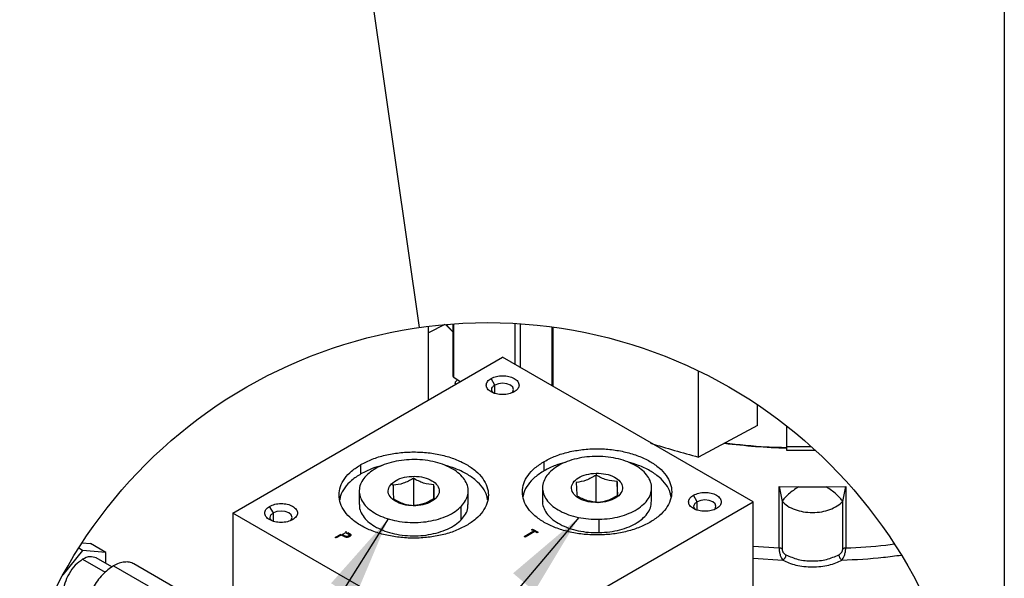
# Model space of a CAD drawing. Header units: inches. Extents: x 3 to 150, y 3 to 116.
# Tile 35 of 58: x 129 to 150, y 52 to 64. Entities that reach past the tile are written whole.
import ezdxf

# ---------------------------------------------------------------- set-up
doc = ezdxf.new("R2010")
doc.units = ezdxf.units.IN
doc.header["$LTSCALE"] = 14
doc.header["$MEASUREMENT"] = 0
doc.layers.add('SLD-DEFPOINTS', color=7, linetype='Continuous')
doc.layers.add('TEXT', color=140, linetype='Continuous', lineweight=25)
doc.dimstyles.new('SLDDIMSTYLE3', dxfattribs={"dimtxt": 0.18, "dimasz": 1.82, "dimexe": 0, "dimexo": 0.0625, "dimgap": 0, "dimtad": 0, "dimtih": 1, "dimtoh": 1, "dimdec": 0, "dimrnd": 1e-09, "dimzin": 0, "dimdsep": 46, "dimtxsty": 'Standard', "dimsah": 1, "dimcen": 0.09, "dimadec": 0, "dimazin": 0, "dimtfac": 1.82, "dimtdec": 0, "dimtofl": 0, "dimtmove": 0, "dimatfit": 3, "dimfxl": 0, "dimfrac": 2, "dimtolj": 1, "dimtzin": 0, "dimarcsym": 0})
doc.dimstyles.new('SLDDIMSTYLE4', dxfattribs={"dimtxt": 0.18, "dimasz": 1.82, "dimexe": 0, "dimexo": 0.0625, "dimgap": 0, "dimtad": 0, "dimtih": 1, "dimtoh": 1, "dimdec": 0, "dimrnd": 1e-09, "dimzin": 0, "dimdsep": 46, "dimtxsty": 'Standard', "dimblk1": 'NONE', "dimblk2": 'NONE', "dimsah": 1, "dimcen": 0.09, "dimadec": 0, "dimazin": 0, "dimtfac": 1.82, "dimtdec": 0, "dimtofl": 0, "dimtmove": 0, "dimatfit": 3, "dimldrblk": 'NONE', "dimfxl": 0, "dimfrac": 2, "dimtolj": 1, "dimtzin": 0, "dimarcsym": 0})

# ---------------------------------------------------------------- blocks, each defined once
blk = doc.blocks.new('_None')

msp = doc.modelspace()

# ---------------------------------------------------------------- linework, layer by layer
for p, q in [((138.52, 57.241), (138.17, 57.063)), ((138.17, 55.622), (138.17, 57.204)), ((138.693, 57.088), (138.537, 57.243)), ((138.693, 57.089), (138.549, 57.244)), ((138.693, 57.255), (138.693, 56.142)), ((138.714, 56.108), (138.714, 57.257)), ((140.025, 56.387), (140.025, 57.266)), ((140.145, 56.318), (140.145, 57.259)), ((140.823, 55.926), (140.823, 57.19)), ((140.841, 55.916), (140.841, 57.188)), ((133.985, 53.206), (139.76, 56.54)), ((145.122, 53.444), (139.76, 56.54)), ((138.851, 56.015), (138.714, 56.108)), ((139.594, 55.946), (139.513, 56.087)), ((143.955, 54.403), (143.955, 56.248)), ((138.745, 55.98), (138.745, 55.954)), ((139.594, 55.76), (139.594, 55.946)), ((145.213, 55.081), (145.213, 55.527)), ((145.213, 55.081), (143.955, 54.403)), ((145.84, 55.072), (145.84, 54.629)), ((145.84, 54.629), (146.367, 54.629)), ((145.84, 54.629), (145.84, 54.551)), ((145.84, 54.551), (146.452, 54.551)), ((136.726, 54.043), (136.726, 54.243)), ((140.651, 54.111), (140.651, 54.311)), ((141.76, 54.059), (141.761, 54.016)), ((141.761, 53.426), (141.761, 54.016)), ((137.379, 53.83), (137.415, 53.799)), ((137.848, 53.949), (137.848, 53.359)), ((138.29, 53.512), (138.29, 53.807)), ((142.209, 53.881), (142.209, 53.579)), ((145.677, 52.457), (145.677, 53.777)), ((145.677, 53.777), (146.093, 53.764)), ((145.677, 53.777), (145.742, 53.455)), ((146.093, 53.764), (146.689, 53.764)), ((146.689, 53.764), (147.105, 53.777)), ((147.041, 53.455), (147.105, 53.777)), ((147.105, 53.777), (147.105, 52.457)), ((136.689, 53.677), (136.689, 53.391)), ((139.023, 53.391), (139.023, 53.677)), ((140.615, 53.744), (140.615, 53.459)), ((142.948, 53.459), (142.948, 53.744)), ((143.925, 53.446), (143.844, 53.587)), ((134.851, 53.208), (134.769, 53.349)), ((138.297, 53.516), (138.333, 53.523)), ((138.875, 53.063), (138.875, 53.349)), ((139.348, 50.111), (145.122, 53.444)), ((141.801, 53.434), (141.803, 53.429)), ((143.925, 53.259), (143.925, 53.446)), ((145.122, 43.918), (145.122, 53.444)), ((145.742, 53.455), (145.742, 52.437)), ((147.041, 52.437), (147.041, 53.455)), ((133.985, 53.206), (133.985, 50.865)), ((139.348, 50.111), (133.985, 53.206)), ((134.851, 53.032), (134.851, 53.208)), ((141.827, 52.786), (141.827, 53.071)), ((136.176, 52.685), (136.298, 52.755)), ((136.301, 52.733), (136.196, 52.673)), ((136.317, 52.724), (136.301, 52.733)), ((136.379, 52.693), (136.317, 52.724)), ((136.324, 52.747), (136.4, 52.791)), ((136.364, 52.724), (136.324, 52.747)), ((136.324, 52.728), (136.324, 52.747)), ((136.364, 52.704), (136.324, 52.728)), ((136.364, 52.704), (136.364, 52.724)), ((136.4, 52.791), (136.442, 52.767)), ((136.403, 52.816), (136.403, 52.797)), ((136.448, 52.79), (136.496, 52.758)), ((136.448, 52.79), (136.448, 52.771)), ((136.448, 52.771), (136.496, 52.739)), ((136.462, 52.692), (136.462, 52.712)), ((136.476, 52.734), (136.476, 52.735)), ((136.476, 52.716), (136.476, 52.732)), ((136.496, 52.758), (136.496, 52.739)), ((136.496, 52.739), (136.506, 52.725)), ((140.222, 52.703), (140.426, 52.821)), ((140.242, 52.691), (140.222, 52.703)), ((140.446, 52.809), (140.242, 52.691)), ((140.376, 52.849), (140.4, 52.863)), ((140.426, 52.821), (140.376, 52.849)), ((140.4, 52.863), (140.519, 52.794)), ((140.4, 52.863), (140.4, 52.844)), ((140.426, 52.821), (140.426, 52.801)), ((140.496, 52.78), (140.446, 52.809)), ((140.519, 52.794), (140.496, 52.78)), ((130.756, 52.568), (130.938, 52.552)), ((131.268, 52.361), (130.938, 52.552)), ((136.196, 52.673), (136.176, 52.685)), ((145.122, 52.498), (145.677, 52.457)), ((130.768, 52.406), (130.346, 51.88)), ((130.768, 52.406), (130.683, 52.455)), ((131.268, 52.361), (130.768, 52.406)), ((131.268, 52.124), (131.268, 52.361)), ((130.768, 52.215), (131.251, 51.937)), ((131.396, 52.05), (131.06, 52.244)), ((131.428, 52.072), (132.17, 51.644)), ((133.35, 51.259), (131.865, 52.116)), ((145.122, 52.24), (145.76, 52.197))]:
    msp.add_line(p, q)
at = {"flags": 128}
for points in [[(139.959, 55.783), (139.977, 55.798), (139.995, 55.85), (139.977, 55.902), (139.926, 55.946), (139.85, 55.975), (139.76, 55.986), (139.67, 55.975), (139.594, 55.946), (139.594, 55.946)], [(144.29, 53.283), (144.308, 53.298), (144.326, 53.35), (144.308, 53.402), (144.257, 53.446), (144.181, 53.475), (144.091, 53.485), (144.001, 53.475), (143.925, 53.446), (143.925, 53.446)], [(135.215, 53.044), (135.233, 53.06), (135.251, 53.112), (135.233, 53.164), (135.182, 53.208), (135.106, 53.237), (135.017, 53.247), (134.927, 53.237), (134.851, 53.208), (134.851, 53.208)]]:
    msp.add_lwpolyline(points, dxfattribs=at)
for centre, radius, start, end in [((138.736, 56.145), 0.0428, 184.1931, 239.7982), ((151.167, 81.228), 27.777, 252.7458, 254.9509), ((146.375, 69.856), 15.27, 262.9741, 267.9906)]:
    msp.add_arc(centre, radius, start, end)
for points, knots in [([(140.008, 55.802), (139.97, 55.785), (139.892, 55.75), (139.76, 55.738), (139.629, 55.752), (139.516, 55.793), (139.434, 55.856), (139.399, 55.944), (139.434, 56.033), (139.485, 56.068), (139.513, 56.087)], [0, 0, 0, 0, 0.138749, 0.292453, 0.446156, 0.584906, 0.699215, 0.792453, 0.885691, 1, 1, 1, 1]), ([(139.513, 56.087), (139.55, 56.104), (139.628, 56.139), (139.76, 56.151), (139.891, 56.137), (140.004, 56.096), (140.086, 56.033), (140.121, 55.945), (140.087, 55.856), (140.036, 55.821), (140.008, 55.802)], [0, 0, 0, 0, 0.138749, 0.292453, 0.446156, 0.584906, 0.699215, 0.792453, 0.885691, 1, 1, 1, 1]), ([(138.746, 55.98), (138.747, 55.992), (138.751, 56.017), (138.771, 56.035), (138.782, 56.044)], [0, 0, 0, 0, 0.439209, 1, 1, 1, 1]), ([(139.562, 55.783), (139.555, 55.788), (139.534, 55.804), (139.519, 55.851), (139.541, 55.91), (139.575, 55.933), (139.594, 55.946)], [0, 0, 0, 0, 0.119122, 0.392179, 0.665235, 1, 1, 1, 1]), ([(145.84, 54.603), (145.697, 54.606), (145.252, 54.616), (144.81, 54.667), (144.511, 54.703)], [0, 0, 0, 0, 0.322223, 1, 1, 1, 1]), ([(136.726, 54.243), (136.806, 54.284), (136.971, 54.369), (137.248, 54.45), (137.546, 54.502), (137.856, 54.519), (138.166, 54.502), (138.464, 54.451), (138.74, 54.367), (138.983, 54.254), (139.184, 54.115), (139.336, 53.955), (139.432, 53.779), (139.465, 53.591), (139.432, 53.403), (139.336, 53.227), (139.184, 53.065), (139.055, 52.982), (138.986, 52.938)], [0, 0, 0, 0, 0.0665874, 0.1384353, 0.2140628, 0.2916588, 0.3692549, 0.4448822, 0.5167301, 0.5833175, 0.6436966, 0.6977095, 0.7462895, 0.7916588, 0.837028, 0.8856081, 0.9396209, 1, 1, 1, 1]), ([(141.736, 54.417), (141.66, 54.413), (141.511, 54.405), (141.296, 54.361), (141.099, 54.296), (140.927, 54.209), (140.787, 54.105), (140.684, 53.986), (140.622, 53.854), (140.608, 53.717), (140.641, 53.581), (140.72, 53.454), (140.839, 53.34), (140.992, 53.242), (141.175, 53.164), (141.38, 53.108), (141.6, 53.074), (141.751, 53.072), (141.827, 53.071)], [0, 0, 0, 0, 0.077358, 0.152369, 0.223273, 0.288677, 0.34777, 0.400586, 0.448308, 0.493404, 0.539178, 0.588704, 0.643951, 0.705609, 0.773341, 0.846073, 0.922245, 1, 1, 1, 1]), ([(140.651, 54.311), (140.731, 54.352), (140.896, 54.436), (141.173, 54.518), (141.471, 54.57), (141.781, 54.587), (142.091, 54.57), (142.389, 54.518), (142.665, 54.434), (142.908, 54.321), (143.109, 54.183), (143.261, 54.023), (143.357, 53.846), (143.39, 53.659), (143.357, 53.471), (143.261, 53.294), (143.11, 53.133), (142.98, 53.05), (142.911, 53.006)], [0, 0, 0, 0, 0.066587, 0.138435, 0.214063, 0.291659, 0.369255, 0.444882, 0.51673, 0.583317, 0.643697, 0.697709, 0.74629, 0.791659, 0.837028, 0.885608, 0.939621, 1, 1, 1, 1]), ([(141.827, 53.071), (141.903, 53.075), (142.052, 53.084), (142.267, 53.127), (142.464, 53.193), (142.635, 53.279), (142.775, 53.384), (142.879, 53.503), (142.94, 53.634), (142.955, 53.772), (142.921, 53.908), (142.842, 54.035), (142.724, 54.149), (142.57, 54.246), (142.388, 54.325), (142.183, 54.381), (141.963, 54.415), (141.812, 54.417), (141.736, 54.417)], [0, 0, 0, 0, 0.077358, 0.152369, 0.223273, 0.288677, 0.34777, 0.400586, 0.448308, 0.493404, 0.539178, 0.588704, 0.643951, 0.705609, 0.773341, 0.846073, 0.922245, 1, 1, 1, 1]), ([(138.986, 52.938), (138.907, 52.898), (138.741, 52.813), (138.464, 52.732), (138.166, 52.68), (137.856, 52.662), (137.546, 52.68), (137.248, 52.731), (136.972, 52.815), (136.73, 52.928), (136.528, 53.067), (136.376, 53.226), (136.28, 53.403), (136.247, 53.591), (136.28, 53.779), (136.377, 53.955), (136.528, 54.117), (136.657, 54.2), (136.726, 54.243)], [0, 0, 0, 0, 0.066587, 0.138435, 0.214063, 0.291659, 0.369255, 0.444882, 0.51673, 0.583318, 0.643697, 0.69771, 0.74629, 0.791659, 0.837028, 0.885608, 0.939621, 1, 1, 1, 1]), ([(137.194, 54.228), (137.118, 54.207), (136.955, 54.163), (136.805, 54.085), (136.726, 54.043)], [0, 0, 0, 0, 0.469128, 1, 1, 1, 1]), ([(138.875, 53.349), (138.908, 53.388), (138.971, 53.462), (139.022, 53.596), (139.027, 53.734), (138.983, 53.868), (138.895, 53.993), (138.769, 54.103), (138.609, 54.197), (138.421, 54.271), (138.212, 54.323), (137.989, 54.35), (137.762, 54.352), (137.539, 54.329), (137.327, 54.282), (137.135, 54.211), (136.968, 54.122), (136.879, 54.042), (136.837, 54.004)], [0, 0, 0, 0, 0.051586, 0.098501, 0.143453, 0.189799, 0.240425, 0.297021, 0.360032, 0.42894, 0.50255, 0.579221, 0.65706, 0.734077, 0.80835, 0.878181, 0.942284, 1, 1, 1, 1]), ([(139.437, 53.491), (139.434, 53.518), (139.422, 53.61), (139.333, 53.755), (139.184, 53.916), (138.982, 54.053), (138.755, 54.162), (138.59, 54.208), (138.513, 54.23)], [0, 0, 0, 0, 0.065048, 0.221805, 0.396093, 0.590924, 0.805787, 1, 1, 1, 1]), ([(142.911, 53.006), (142.832, 52.965), (142.666, 52.881), (142.389, 52.8), (142.091, 52.747), (141.781, 52.73), (141.471, 52.747), (141.173, 52.799), (140.898, 52.883), (140.655, 52.996), (140.454, 53.134), (140.302, 53.294), (140.205, 53.471), (140.172, 53.659), (140.205, 53.846), (140.302, 54.023), (140.453, 54.184), (140.583, 54.267), (140.651, 54.311)], [0, 0, 0, 0, 0.0665874, 0.1384353, 0.2140627, 0.2916588, 0.3692548, 0.4448822, 0.5167301, 0.5833175, 0.6436966, 0.6977095, 0.7462895, 0.7916588, 0.837028, 0.885608, 0.9396209, 1, 1, 1, 1]), ([(141.09, 54.287), (141.024, 54.268), (140.871, 54.226), (140.73, 54.153), (140.651, 54.111)], [0, 0, 0, 0, 0.434888, 1, 1, 1, 1]), ([(143.362, 53.559), (143.359, 53.586), (143.347, 53.677), (143.258, 53.823), (143.11, 53.983), (142.907, 54.121), (142.682, 54.229), (142.52, 54.274), (142.445, 54.295)], [0, 0, 0, 0, 0.065442, 0.223149, 0.398492, 0.594502, 0.810666, 1, 1, 1, 1]), ([(136.726, 54.043), (136.657, 54), (136.527, 53.917), (136.379, 53.755), (136.29, 53.61), (136.278, 53.518), (136.275, 53.491)], [0, 0, 0, 0, 0.329705, 0.624646, 0.889921, 1, 1, 1, 1]), ([(136.837, 54.004), (136.804, 53.966), (136.741, 53.892), (136.69, 53.757), (136.686, 53.62), (136.73, 53.485), (136.817, 53.361), (136.944, 53.25), (137.104, 53.156), (137.292, 53.082), (137.5, 53.031), (137.723, 53.003), (137.95, 53.001), (138.174, 53.024), (138.386, 53.072), (138.577, 53.142), (138.744, 53.231), (138.833, 53.311), (138.875, 53.349)], [0, 0, 0, 0, 0.051586, 0.098501, 0.143453, 0.189799, 0.240425, 0.297021, 0.360032, 0.42894, 0.50255, 0.579221, 0.65706, 0.734077, 0.80835, 0.878181, 0.942284, 1, 1, 1, 1]), ([(137.379, 53.83), (137.423, 53.864), (137.52, 53.939), (137.711, 53.987), (137.917, 53.998), (138.116, 53.963), (138.28, 53.887), (138.39, 53.778), (138.415, 53.632), (138.361, 53.56), (138.333, 53.523)], [0, 0, 0, 0, 0.121883, 0.26637, 0.421722, 0.572453, 0.704599, 0.811564, 0.90203, 1, 1, 1, 1]), ([(140.651, 54.111), (140.582, 54.067), (140.452, 53.984), (140.304, 53.822), (140.215, 53.677), (140.203, 53.586), (140.2, 53.559)], [0, 0, 0, 0, 0.329705, 0.624646, 0.889921, 1, 1, 1, 1]), ([(141.803, 53.429), (141.732, 53.432), (141.597, 53.438), (141.417, 53.5), (141.283, 53.595), (141.219, 53.729), (141.263, 53.87), (141.386, 53.972), (141.558, 54.042), (141.69, 54.053), (141.76, 54.059)], [0, 0, 0, 0, 0.154414, 0.295217, 0.412092, 0.506739, 0.598795, 0.710565, 0.84716, 1, 1, 1, 1]), ([(141.761, 54.016), (141.692, 53.975), (141.559, 53.895), (141.407, 53.872), (141.334, 53.861)], [0, 0, 0, 0, 0.5245352, 1, 1, 1, 1]), ([(141.76, 54.059), (141.831, 54.056), (141.966, 54.051), (142.146, 53.988), (142.28, 53.893), (142.343, 53.759), (142.299, 53.619), (142.177, 53.517), (142.005, 53.446), (141.872, 53.435), (141.803, 53.429)], [0, 0, 0, 0, 0.1544138, 0.2952174, 0.4120924, 0.5067386, 0.5987952, 0.7105646, 0.8471599, 1, 1, 1, 1]), ([(142.209, 53.881), (142.132, 53.888), (141.975, 53.904), (141.834, 53.978), (141.761, 54.016)], [0, 0, 0, 0, 0.48142, 1, 1, 1, 1]), ([(138.333, 53.523), (138.289, 53.489), (138.192, 53.414), (138.001, 53.366), (137.795, 53.355), (137.596, 53.391), (137.433, 53.466), (137.322, 53.575), (137.297, 53.722), (137.351, 53.793), (137.379, 53.83)], [0, 0, 0, 0, 0.121883, 0.26637, 0.421722, 0.572453, 0.704599, 0.811564, 0.90203, 1, 1, 1, 1]), ([(137.848, 53.949), (137.778, 53.908), (137.643, 53.83), (137.488, 53.809), (137.415, 53.799)], [0, 0, 0, 0, 0.523263, 1, 1, 1, 1]), ([(137.415, 53.799), (137.416, 53.74), (137.418, 53.643), (137.421, 53.546), (137.423, 53.508)], [0, 0, 0, 0, 0.610292, 1, 1, 1, 1]), ([(138.29, 53.807), (138.215, 53.816), (138.058, 53.834), (137.92, 53.91), (137.848, 53.949)], [0, 0, 0, 0, 0.479429, 1, 1, 1, 1]), ([(138.297, 53.516), (138.296, 53.554), (138.292, 53.651), (138.291, 53.748), (138.29, 53.807)], [0, 0, 0, 0, 0.391618, 1, 1, 1, 1]), ([(141.334, 53.861), (141.337, 53.802), (141.341, 53.704), (141.35, 53.607), (141.354, 53.569)], [0, 0, 0, 0, 0.608831, 1, 1, 1, 1]), ([(142.228, 53.589), (142.225, 53.627), (142.216, 53.724), (142.211, 53.821), (142.209, 53.881)], [0, 0, 0, 0, 0.391169, 1, 1, 1, 1]), ([(146.093, 53.764), (146.056, 53.74), (145.982, 53.692), (145.883, 53.612), (145.8, 53.535), (145.759, 53.479), (145.742, 53.455)], [0, 0, 0, 0, 0.279947, 0.562114, 0.810858, 1, 1, 1, 1]), ([(147.041, 53.455), (147.023, 53.479), (146.982, 53.535), (146.899, 53.612), (146.8, 53.692), (146.726, 53.74), (146.689, 53.764)], [0, 0, 0, 0, 0.189142, 0.437887, 0.720054, 1, 1, 1, 1]), ([(141.801, 53.434), (141.725, 53.441), (141.567, 53.457), (141.427, 53.531), (141.354, 53.569)], [0, 0, 0, 0, 0.479542, 1, 1, 1, 1]), ([(141.801, 53.434), (141.874, 53.445), (142.027, 53.468), (142.159, 53.548), (142.228, 53.589)], [0, 0, 0, 0, 0.477342, 1, 1, 1, 1]), ([(144.339, 53.301), (144.301, 53.285), (144.223, 53.25), (144.091, 53.238), (143.96, 53.251), (143.847, 53.293), (143.765, 53.356), (143.73, 53.444), (143.765, 53.533), (143.816, 53.568), (143.844, 53.587)], [0, 0, 0, 0, 0.13875, 0.292453, 0.446156, 0.584905, 0.699215, 0.792453, 0.885691, 1, 1, 1, 1]), ([(143.844, 53.587), (143.881, 53.604), (143.959, 53.639), (144.091, 53.651), (144.222, 53.637), (144.335, 53.596), (144.417, 53.532), (144.452, 53.444), (144.418, 53.355), (144.367, 53.321), (144.339, 53.301)], [0, 0, 0, 0, 0.138749, 0.292453, 0.446156, 0.584906, 0.699215, 0.792453, 0.885691, 1, 1, 1, 1]), ([(135.264, 53.063), (135.227, 53.047), (135.148, 53.012), (135.016, 53), (134.886, 53.013), (134.773, 53.055), (134.69, 53.118), (134.656, 53.206), (134.69, 53.295), (134.741, 53.33), (134.769, 53.349)], [0, 0, 0, 0, 0.13875, 0.292453, 0.446156, 0.584906, 0.699215, 0.792453, 0.885691, 1, 1, 1, 1]), ([(134.769, 53.349), (134.806, 53.366), (134.885, 53.401), (135.017, 53.413), (135.147, 53.399), (135.26, 53.358), (135.343, 53.294), (135.377, 53.206), (135.343, 53.117), (135.292, 53.082), (135.264, 53.063)], [0, 0, 0, 0, 0.138749, 0.292453, 0.446156, 0.584906, 0.699215, 0.792453, 0.885691, 1, 1, 1, 1]), ([(136.695, 53.391), (136.694, 53.373), (136.689, 53.309), (136.731, 53.199), (136.817, 53.075), (136.944, 52.964), (137.104, 52.871), (137.292, 52.797), (137.5, 52.745), (137.723, 52.718), (137.95, 52.715), (138.174, 52.738), (138.386, 52.786), (138.577, 52.857), (138.744, 52.945), (138.833, 53.025), (138.875, 53.063)], [0, 0, 0, 0, 0.021186, 0.074147, 0.132, 0.196675, 0.26868, 0.347425, 0.431542, 0.519158, 0.608107, 0.696118, 0.780993, 0.860792, 0.934045, 1, 1, 1, 1]), ([(137.423, 53.508), (137.494, 53.468), (137.633, 53.392), (137.789, 53.374), (137.864, 53.366)], [0, 0, 0, 0, 0.520572, 1, 1, 1, 1]), ([(138.297, 53.516), (138.227, 53.475), (138.092, 53.397), (137.938, 53.376), (137.864, 53.366)], [0, 0, 0, 0, 0.521385, 1, 1, 1, 1]), ([(138.875, 53.063), (138.908, 53.102), (138.97, 53.176), (139.019, 53.293), (139.018, 53.365), (139.017, 53.391)], [0, 0, 0, 0, 0.412975, 0.788551, 1, 1, 1, 1]), ([(140.618, 53.458), (140.617, 53.45), (140.61, 53.396), (140.644, 53.295), (140.719, 53.168), (140.839, 53.054), (140.992, 52.957), (141.175, 52.878), (141.38, 52.822), (141.6, 52.788), (141.751, 52.786), (141.827, 52.786)], [0, 0, 0, 0, 0.017404, 0.106187, 0.20225, 0.309406, 0.428998, 0.560371, 0.701443, 0.849185, 1, 1, 1, 1]), ([(141.827, 52.786), (141.903, 52.79), (142.052, 52.798), (142.267, 52.842), (142.464, 52.907), (142.635, 52.993), (142.776, 53.098), (142.878, 53.217), (142.939, 53.34), (142.943, 53.423), (142.944, 53.459)], [0, 0, 0, 0, 0.159689, 0.314532, 0.460897, 0.595911, 0.717895, 0.826921, 0.925433, 1, 1, 1, 1]), ([(143.893, 53.283), (143.886, 53.287), (143.865, 53.303), (143.85, 53.351), (143.872, 53.409), (143.906, 53.433), (143.925, 53.446)], [0, 0, 0, 0, 0.119122, 0.392179, 0.665235, 1, 1, 1, 1]), ([(145.742, 53.455), (145.779, 53.421), (145.861, 53.346), (146.018, 53.274), (146.198, 53.228), (146.391, 53.212), (146.584, 53.227), (146.765, 53.275), (146.921, 53.346), (147.003, 53.421), (147.041, 53.455)], [0, 0, 0, 0, 0.10681, 0.2346, 0.358416, 0.499829, 0.641678, 0.765823, 0.893364, 1, 1, 1, 1]), ([(134.818, 53.044), (134.812, 53.049), (134.79, 53.065), (134.776, 53.112), (134.798, 53.171), (134.832, 53.195), (134.851, 53.208)], [0, 0, 0, 0, 0.119125, 0.39218, 0.665235, 1, 1, 1, 1]), ([(136.462, 52.712), (136.458, 52.71), (136.45, 52.706), (136.437, 52.703), (136.423, 52.702), (136.405, 52.704), (136.385, 52.712), (136.371, 52.72), (136.364, 52.724)], [0, 0, 0, 0, 0.118893, 0.249621, 0.385978, 0.521714, 0.770518, 1, 1, 1, 1]), ([(136.406, 52.686), (136.399, 52.688), (136.384, 52.693), (136.371, 52.701), (136.364, 52.704)], [0, 0, 0, 0, 0.488549, 1, 1, 1, 1]), ([(136.482, 52.7), (136.475, 52.696), (136.459, 52.688), (136.433, 52.684), (136.405, 52.685), (136.388, 52.69), (136.379, 52.693)], [0, 0, 0, 0, 0.234179, 0.486005, 0.749151, 1, 1, 1, 1]), ([(136.442, 52.767), (136.448, 52.763), (136.46, 52.756), (136.474, 52.745), (136.477, 52.733), (136.475, 52.725), (136.47, 52.717), (136.465, 52.713), (136.462, 52.712)], [0, 0, 0, 0, 0.285178, 0.537793, 0.643468, 0.747858, 0.864027, 1, 1, 1, 1]), ([(136.476, 52.716), (136.476, 52.716), (136.477, 52.712), (136.475, 52.706), (136.47, 52.698), (136.465, 52.694), (136.462, 52.692)], [0, 0, 0, 0, 0.071217, 0.343832, 0.646147, 1, 1, 1, 1]), ([(136.496, 52.758), (136.5, 52.754), (136.508, 52.745), (136.509, 52.727), (136.499, 52.71), (136.488, 52.704), (136.482, 52.7)], [0, 0, 0, 0, 0.248644, 0.469074, 0.709679, 1, 1, 1, 1]), ([(147.105, 52.457), (147.391, 52.471), (147.739, 52.489), (148.084, 52.536), (148.145, 52.544)], [0, 0, 0, 0, 0.822408, 1, 1, 1, 1]), ([(145.677, 52.457), (145.677, 52.444), (145.678, 52.417), (145.684, 52.376), (145.693, 52.337), (145.706, 52.291), (145.726, 52.242), (145.749, 52.211), (145.76, 52.197)], [0, 0, 0, 0, 0.141978, 0.292973, 0.440639, 0.578216, 0.813488, 1, 1, 1, 1]), ([(145.742, 52.437), (145.737, 52.44), (145.728, 52.445), (145.713, 52.451), (145.695, 52.455), (145.683, 52.456), (145.677, 52.457)], [0, 0, 0, 0, 0.22263, 0.466975, 0.728267, 1, 1, 1, 1]), ([(145.742, 52.437), (145.742, 52.431), (145.743, 52.418), (145.748, 52.399), (145.756, 52.38), (145.77, 52.356), (145.791, 52.331), (145.813, 52.317), (145.823, 52.311)], [0, 0, 0, 0, 0.116723, 0.247332, 0.37848, 0.5153, 0.768242, 1, 1, 1, 1]), ([(145.823, 52.311), (145.822, 52.3), (145.82, 52.284), (145.813, 52.263), (145.805, 52.246), (145.795, 52.23), (145.781, 52.213), (145.768, 52.203), (145.76, 52.197)], [0, 0, 0, 0, 0.227742, 0.361472, 0.501756, 0.641774, 0.774745, 1, 1, 1, 1]), ([(145.823, 52.311), (145.909, 52.274), (146.09, 52.196), (146.391, 52.171), (146.692, 52.196), (146.873, 52.274), (146.959, 52.311)], [0, 0, 0, 0, 0.23809, 0.5, 0.76191, 1, 1, 1, 1]), ([(146.959, 52.311), (146.969, 52.317), (146.991, 52.331), (147.012, 52.356), (147.026, 52.379), (147.034, 52.399), (147.039, 52.418), (147.04, 52.431), (147.041, 52.437)], [0, 0, 0, 0, 0.230235, 0.483517, 0.620419, 0.751771, 0.882848, 1, 1, 1, 1]), ([(146.959, 52.311), (146.96, 52.3), (146.962, 52.284), (146.969, 52.263), (146.977, 52.246), (146.987, 52.23), (147.001, 52.213), (147.014, 52.203), (147.022, 52.197)], [0, 0, 0, 0, 0.227742, 0.361472, 0.501757, 0.641774, 0.774745, 1, 1, 1, 1]), ([(147.022, 52.197), (147.033, 52.211), (147.056, 52.242), (147.076, 52.29), (147.09, 52.337), (147.098, 52.376), (147.104, 52.417), (147.105, 52.444), (147.105, 52.457)], [0, 0, 0, 0, 0.185443, 0.4208, 0.558463, 0.705933, 0.857307, 1, 1, 1, 1]), ([(147.022, 52.197), (147.32, 52.211), (147.745, 52.232), (148.167, 52.289), (148.295, 52.306)], [0, 0, 0, 0, 0.698283, 1, 1, 1, 1]), ([(147.105, 52.457), (147.099, 52.456), (147.087, 52.455), (147.07, 52.451), (147.054, 52.445), (147.045, 52.44), (147.041, 52.437)], [0, 0, 0, 0, 0.271738, 0.53303, 0.77737, 1, 1, 1, 1]), ([(130.768, 52.215), (130.713, 52.175), (130.597, 52.091), (130.47, 51.91), (130.381, 51.712), (130.345, 51.511), (130.372, 51.35), (130.432, 51.242), (130.476, 51.234), (130.476, 51.234)], [0, 0, 0, 0, 0.175075, 0.369018, 0.562966, 0.738052, 0.882306, 0.999976, 1, 1, 1, 1]), ([(131.06, 52.244), (131.015, 52.258), (130.915, 52.289), (130.82, 52.242), (130.768, 52.215)], [0, 0, 0, 0, 0.449211, 1, 1, 1, 1]), ([(131.428, 52.072), (131.387, 52.046), (131.301, 51.99), (131.187, 51.881), (131.081, 51.755), (130.988, 51.612), (130.923, 51.489), (130.897, 51.413), (130.889, 51.39)], [0, 0, 0, 0, 0.1655561, 0.3441906, 0.5322222, 0.7251494, 0.9180788, 1, 1, 1, 1]), ([(131.865, 52.116), (131.835, 52.13), (131.771, 52.158), (131.66, 52.159), (131.542, 52.132), (131.468, 52.093), (131.428, 52.072)], [0, 0, 0, 0, 0.21771, 0.450912, 0.710181, 1, 1, 1, 1]), ([(145.76, 52.197), (145.802, 52.176), (145.891, 52.132), (146.043, 52.088), (146.212, 52.058), (146.391, 52.048), (146.57, 52.058), (146.739, 52.088), (146.891, 52.132), (146.98, 52.176), (147.022, 52.197)], [0, 0, 0, 0, 0.107332, 0.228775, 0.361317, 0.5, 0.638683, 0.771225, 0.892668, 1, 1, 1, 1])]:
    msp.add_open_spline(points, degree=3, knots=knots)
at = {"layer": 'SLD-DEFPOINTS'}
msp.add_circle((139.443, 46.921), 10.361, dxfattribs=at)
at = {"layer": 'TEXT'}
msp.add_line((150.5, 115.5), (150.5, 3.5), dxfattribs=at)

# ---------------------------------------------------------------- leaders
at = {"layer": 'TEXT', "has_arrowhead": 0}
msp.add_leader([(137.978, 57.178), (134.142, 84.034)], dimstyle='SLDDIMSTYLE4', dxfattribs=at)
at = {"layer": 'TEXT'}
for points in [[(141.39, 53.11), (125.621, 34.529), (119.541, 34.529)], [(137.31, 53.082), (125.621, 34.529), (119.541, 34.529)]]:
    msp.add_leader(points, dimstyle='SLDDIMSTYLE3', dxfattribs=at)

doc.saveas('drawing.dxf')
